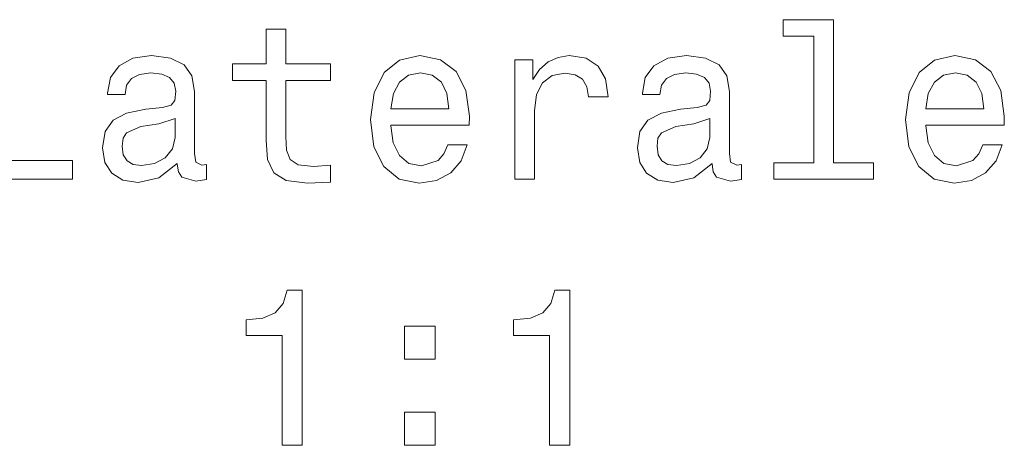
# Model space of a CAD drawing. Extents: x 405 to 1730, y 1 to 1667.
# Tile 22 of 26: x 1469 to 1559, y 839 to 877. Entities that reach past the tile are written whole.
import ezdxf

# ---------------------------------------------------------------- set-up
doc = ezdxf.new("R2010")
doc.units = 0

msp = doc.modelspace()

# ---------------------------------------------------------------- linework, layer by layer
at = {"color": 7, "lineweight": 13}
for points in [[(1541.503, 875.712), (1541.503, 864.214), (1537.852, 864.214), (1537.852, 862.721), (1546.909, 862.721), (1546.909, 864.214), (1543.278, 864.214), (1543.278, 877.205), (1538.719, 877.205), (1538.719, 875.712)], [(1465.189, 862.721), (1474.186, 862.721), (1474.186, 864.416), (1467.045, 864.416), (1467.045, 876.721), (1465.189, 876.721)], [(1491.777, 871.678), (1491.777, 866.251), (1491.898, 864.496), (1492.463, 863.286), (1493.592, 862.58), (1495.509, 862.338), (1497.607, 862.439), (1497.607, 863.972), (1496.073, 863.851), (1494.682, 864.012), (1493.935, 864.516), (1493.612, 865.364), (1493.552, 866.554), (1493.552, 871.678), (1497.607, 871.678), (1497.607, 873.191), (1493.552, 873.191), (1493.552, 876.358), (1491.777, 876.358), (1491.777, 873.191), (1488.71, 873.191), (1488.71, 871.678)], [(1483.687, 864.133), (1483.687, 864.073), (1483.788, 863.387), (1484.091, 862.903), (1485.362, 862.519), (1486.35, 862.681), (1486.35, 864.052), (1485.927, 863.992), (1485.362, 864.254), (1485.261, 865.061), (1485.261, 870.669), (1485.019, 872.102), (1484.313, 873.11), (1483.082, 873.715), (1481.347, 873.937), (1479.653, 873.695), (1478.402, 873.009), (1477.615, 871.94), (1477.353, 870.528), (1477.353, 870.407), (1478.947, 870.407), (1479.088, 871.254), (1479.532, 871.859), (1480.258, 872.223), (1481.287, 872.364), (1482.275, 872.263), (1482.981, 871.96), (1483.405, 871.436), (1483.546, 870.71), (1483.465, 869.862), (1483.143, 869.439), (1482.336, 869.237), (1480.823, 869.076), (1479.088, 868.712), (1477.857, 868.067), (1477.131, 867.058), (1476.909, 865.565), (1477.111, 864.234), (1477.736, 863.246), (1478.745, 862.62), (1480.137, 862.398), (1482.013, 862.822)], [(1503.094, 867.623), (1510.195, 867.623), (1510.215, 868.45), (1509.892, 870.77), (1509.004, 872.505), (1507.592, 873.554), (1505.716, 873.937), (1503.88, 873.534), (1502.468, 872.404), (1501.561, 870.568), (1501.238, 868.148), (1501.54, 865.666), (1502.448, 863.851), (1503.84, 862.721), (1505.656, 862.338), (1507.229, 862.6), (1508.52, 863.286), (1509.468, 864.375), (1510.013, 865.828), (1508.258, 865.828), (1507.895, 865.021), (1507.37, 864.416), (1505.878, 863.931), (1504.728, 864.153), (1503.86, 864.859), (1503.295, 866.009), (1503.094, 867.563)], [(1514.35, 862.721), (1516.125, 862.721), (1516.125, 868.914), (1516.307, 870.407), (1516.852, 871.476), (1517.739, 872.122), (1518.929, 872.344), (1519.817, 872.202), (1520.483, 871.799), (1520.886, 871.113), (1521.027, 870.185), (1522.823, 870.185), (1522.581, 871.819), (1521.915, 872.989), (1520.806, 873.695), (1519.292, 873.937), (1518.264, 873.776), (1517.376, 873.372), (1516.589, 872.686), (1515.964, 871.759), (1515.964, 873.554), (1514.35, 873.554)], [(1532.264, 864.133), (1532.264, 864.073), (1532.365, 863.387), (1532.667, 862.903), (1533.938, 862.519), (1534.927, 862.681), (1534.927, 864.052), (1534.503, 863.992), (1533.938, 864.254), (1533.837, 865.061), (1533.837, 870.669), (1533.595, 872.102), (1532.889, 873.11), (1531.659, 873.715), (1529.924, 873.937), (1528.229, 873.695), (1526.978, 873.009), (1526.192, 871.94), (1525.929, 870.528), (1525.929, 870.407), (1527.523, 870.407), (1527.664, 871.254), (1528.108, 871.859), (1528.834, 872.223), (1529.863, 872.364), (1530.852, 872.263), (1531.558, 871.96), (1531.981, 871.436), (1532.123, 870.71), (1532.042, 869.862), (1531.719, 869.439), (1530.912, 869.237), (1529.399, 869.076), (1527.664, 868.712), (1526.434, 868.067), (1525.708, 867.058), (1525.486, 865.565), (1525.687, 864.234), (1526.313, 863.246), (1527.321, 862.62), (1528.713, 862.398), (1530.589, 862.822)], [(1551.67, 867.623), (1558.771, 867.623), (1558.791, 868.45), (1558.468, 870.77), (1557.581, 872.505), (1556.169, 873.554), (1554.292, 873.937), (1552.457, 873.534), (1551.045, 872.404), (1550.137, 870.568), (1549.814, 868.148), (1550.117, 865.666), (1551.025, 863.851), (1552.417, 862.721), (1554.232, 862.338), (1555.805, 862.6), (1557.097, 863.286), (1558.045, 864.375), (1558.589, 865.828), (1556.834, 865.828), (1556.471, 865.021), (1555.947, 864.416), (1554.454, 863.931), (1553.304, 864.153), (1552.437, 864.859), (1551.872, 866.009), (1551.67, 867.563)], [(1503.094, 869.116), (1503.316, 870.508), (1503.86, 871.537), (1504.687, 872.162), (1505.777, 872.384), (1506.846, 872.162), (1507.673, 871.537), (1508.177, 870.508), (1508.359, 869.116)], [(1551.67, 869.116), (1551.892, 870.508), (1552.437, 871.537), (1553.264, 872.162), (1554.353, 872.384), (1555.422, 872.162), (1556.249, 871.537), (1556.754, 870.508), (1556.935, 869.116)], [(1483.486, 866.514), (1483.244, 865.465), (1482.598, 864.658), (1481.63, 864.133), (1480.439, 863.952), (1479.673, 864.052), (1479.128, 864.375), (1478.785, 864.94), (1478.684, 865.727), (1478.765, 866.433), (1479.088, 866.937), (1480.379, 867.502), (1482.013, 867.744), (1483.486, 868.228)], [(1532.062, 866.514), (1531.82, 865.465), (1531.174, 864.658), (1530.206, 864.133), (1529.016, 863.952), (1528.249, 864.052), (1527.705, 864.375), (1527.362, 864.94), (1527.261, 865.727), (1527.342, 866.433), (1527.664, 866.937), (1528.955, 867.502), (1530.589, 867.744), (1532.062, 868.228)], [(1493.209, 838.534), (1495.045, 838.534), (1495.045, 852.635), (1493.673, 852.635), (1493.31, 851.404), (1492.584, 850.577), (1491.474, 850.093), (1489.941, 849.931), (1489.941, 848.499), (1493.209, 848.499)], [(1517.497, 838.534), (1519.333, 838.534), (1519.333, 852.635), (1517.961, 852.635), (1517.598, 851.404), (1516.872, 850.577), (1515.762, 850.093), (1514.229, 849.931), (1514.229, 848.499), (1517.497, 848.499)], [(1504.324, 846.361), (1507.108, 846.361), (1507.108, 849.367), (1504.324, 849.367)], [(1504.324, 838.534), (1507.108, 838.534), (1507.108, 841.539), (1504.324, 841.539)]]:
    msp.add_lwpolyline(points, close=True, dxfattribs=at)

doc.saveas('drawing.dxf')
